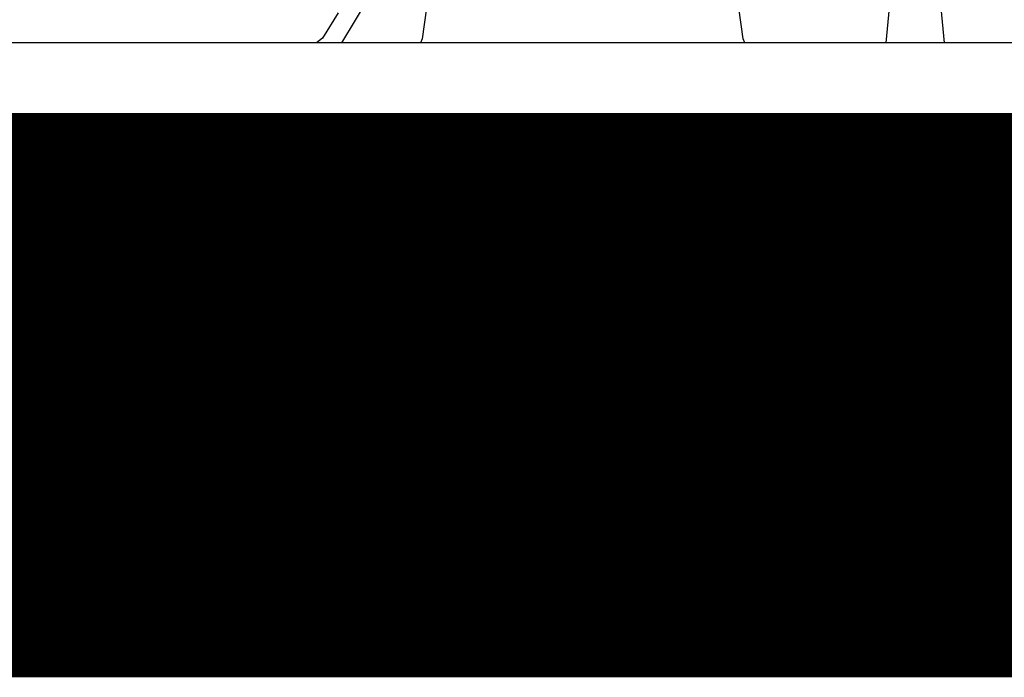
# Model space of a CAD drawing. Header units: millimetres. Extents: x -2 to 68, y -2 to 27.4.
# Tile 7 of 256: x 8.2 to 11.8, y -2 to 0.4. Entities that reach past the tile are written whole.
import ezdxf

# ---------------------------------------------------------------- set-up
doc = ezdxf.new("R2010")
doc.units = ezdxf.units.MM
for name, color, linetype in [('DrillGuide', 244, 'Continuous'), ('Mechanical3', 76, 'Continuous'), ('Mechanical4', 56, 'Continuous'), ('MidLayer1', 16, 'Continuous'), ('MidLayer2', 76, 'Continuous'), ('MidLayer3', 90, 'Continuous'), ('MidLayer4', 156, 'Continuous'), ('MidLayer5', 130, 'Continuous'), ('MidLayer6', 216, 'Continuous'), ('MidLayer7', 6, 'Continuous'), ('MidLayer8', 54, 'Continuous'), ('TopLayer', 1, 'Continuous')]:
    doc.layers.add(name, color=color, linetype=linetype)

msp = doc.modelspace()

# ---------------------------------------------------------------- linework, layer by layer
at = {"layer": 'DrillGuide', "const_width": 0.1}
msp.add_lwpolyline([(2.208, 0), (64.0719, 0)], dxfattribs=at)
at = {"layer": 'Mechanical3', "const_width": 2}
msp.add_lwpolyline([(7.7, -1), (57, -1)], dxfattribs=at)
at = {"layer": 'Mechanical3', "const_width": 1}
msp.add_lwpolyline([(7.2, -1, 1), (8.2, -1, 1)], format="xyb", close=True, dxfattribs=at)
at = {"layer": 'Mechanical4', "const_width": 0.1}
msp.add_lwpolyline([(2.032, 0), (64.008, 0)], dxfattribs=at)
at = {"layer": 'MidLayer1'}
for p, q in [((9.7248, 0.4329), (9.7091, 0.3196)), ((10.8759, 0.3196), (10.8602, 0.4329)), ((11.4057, 0.4329), (11.3932, 0.3059)), ((11.6068, 0.3059), (11.5943, 0.4329)), ((9.7037, 0.3059), (3.5488, 0.3059)), ((9.7091, 0.3196), (9.7037, 0.3059)), ((10.8813, 0.3059), (10.8759, 0.3196)), ((11.3932, 0.3059), (10.8813, 0.3059)), ((12.4632, 0.3059), (11.6068, 0.3059))]:
    msp.add_line(p, q, dxfattribs=at)
at = {"layer": 'MidLayer2'}
for p, q in [((9.7248, 0.4329), (9.7091, 0.3196)), ((10.8759, 0.3196), (10.8602, 0.4329)), ((11.4057, 0.4329), (11.3932, 0.3059)), ((11.6068, 0.3059), (11.5943, 0.4329)), ((9.7037, 0.3059), (3.5488, 0.3059)), ((9.7091, 0.3196), (9.7037, 0.3059)), ((10.8813, 0.3059), (10.8759, 0.3196)), ((11.3932, 0.3059), (10.8813, 0.3059)), ((12.4632, 0.3059), (11.6068, 0.3059))]:
    msp.add_line(p, q, dxfattribs=at)
at = {"layer": 'MidLayer3'}
for p, q in [((9.7248, 0.4329), (9.7091, 0.3196)), ((10.8759, 0.3196), (10.8602, 0.4329)), ((11.4057, 0.4329), (11.3932, 0.3059)), ((11.6068, 0.3059), (11.5943, 0.4329)), ((9.7037, 0.3059), (4, 0.3059)), ((9.7091, 0.3196), (9.7037, 0.3059)), ((10.8813, 0.3059), (10.8759, 0.3196)), ((11.3932, 0.3059), (10.8813, 0.3059)), ((12.4632, 0.3059), (11.6068, 0.3059))]:
    msp.add_line(p, q, dxfattribs=at)
at = {"layer": 'MidLayer4'}
for p, q in [((9.7248, 0.4329), (9.7091, 0.3196)), ((10.8759, 0.3196), (10.8602, 0.4329)), ((11.4057, 0.4329), (11.3932, 0.3059)), ((11.6068, 0.3059), (11.5943, 0.4329)), ((9.7037, 0.3059), (3.5488, 0.3059)), ((9.7091, 0.3196), (9.7037, 0.3059)), ((10.8813, 0.3059), (10.8759, 0.3196)), ((11.3932, 0.3059), (10.8813, 0.3059)), ((12.4632, 0.3059), (11.6068, 0.3059))]:
    msp.add_line(p, q, dxfattribs=at)
at = {"layer": 'MidLayer5'}
for p, q in [((9.7248, 0.4329), (9.7091, 0.3196)), ((9.7037, 0.3059), (3.5488, 0.3059)), ((9.7091, 0.3196), (9.7037, 0.3059))]:
    msp.add_line(p, q, dxfattribs=at)
at = {"layer": 'MidLayer6'}
msp.add_line((15.6468, 0.3059), (7.9042, 0.3059), dxfattribs=at)
at = {"layer": 'MidLayer7'}
for p, q in [((9.5751, 0.5708), (9.416, 0.3059)), ((9.416, 0.3059), (6.3, 0.3059))]:
    msp.add_line(p, q, dxfattribs=at)
at = {"layer": 'MidLayer8'}
msp.add_line((22.6848, 0.3059), (4.4, 0.3059), dxfattribs=at)
at = {"layer": 'TopLayer'}
for p, q in [((9.4047, 0.4139), (9.3473, 0.3227)), ((9.3473, 0.3227), (9.3252, 0.3059)), ((9.3252, 0.3059), (3.5488, 0.3059))]:
    msp.add_line(p, q, dxfattribs=at)

doc.saveas('drawing.dxf')
